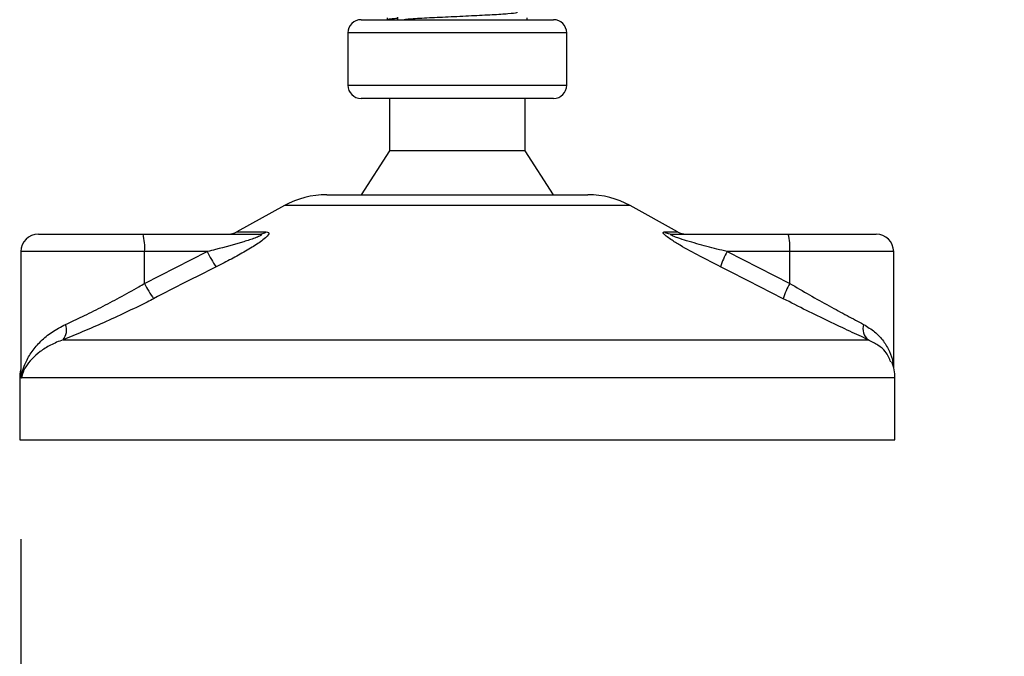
# Model space of a CAD drawing. Header units: millimetres. Extents: x 0 to 420, y 0 to 297.
# Tile 42 of 71: x 291 to 303, y 164 to 171. Entities that reach past the tile are written whole.
import ezdxf

# ---------------------------------------------------------------- set-up
doc = ezdxf.new("R2010")
doc.units = ezdxf.units.MM
doc.layers.add('QUOTE', color=174, linetype='Continuous')
doc.styles.add('SLDTEXTSTYLE3', font='TXT', dxfattribs={"width": 0.75})
doc.dimstyles.new('SLDDIMSTYLE1', dxfattribs={"dimtxt": 3, "dimasz": 3, "dimexe": 0, "dimexo": 0.0625, "dimgap": 0.75, "dimtad": 1, "dimdec": 0, "dimlfac": 9.583032, "dimrnd": 1e-09, "dimzin": 12, "dimdsep": 46, "dimtxsty": 'SLDTEXTSTYLE3', "dimsah": 1, "dimcen": 0.09, "dimadec": 0, "dimazin": 3, "dimtfac": 1, "dimtdec": 3, "dimtofl": 0, "dimtmove": 0, "dimatfit": 3, "dimfxl": 0, "dimfrac": 2, "dimtolj": 1, "dimtzin": 12, "dimarcsym": 0})

# ---------------------------------------------------------------- blocks, each defined once
blk = doc.blocks.new('_D_1')
at = {"layer": 'QUOTE'}
for p, q in [((291.064, 165.094), (291.064, 148.8)), ((317.152, 165.094), (317.152, 148.8)), ((291.064, 150.8), (317.152, 150.8))]:
    blk.add_line(p, q, dxfattribs=at)
for points in [[(291.064, 150.8), (294.064, 150.3), (294.064, 151.3)], [(317.152, 150.8), (314.152, 151.3), (314.152, 150.3)]]:
    blk.add_solid(points, dxfattribs=at)
at = {"layer": 'QUOTE', "insert": (300.783, 154.668), "char_height": 3, "attachment_point": 1, "style": 'SLDTEXTSTYLE3'}
blk.add_mtext('250', dxfattribs=at)

msp = doc.modelspace()

# ---------------------------------------------------------------- linework, layer by layer
at = {"color": 7, "linetype": 'Continuous', "lineweight": 25}
for p, q in [((295.1194, 171.289), (296.3668, 171.289)), ((295.4324, 171.3122), (295.4324, 171.289)), ((295.5526, 171.3209), (295.5526, 171.289)), ((296.3668, 171.289), (297.4151, 171.289)), ((297.102, 171.289), (297.102, 171.3122)), ((294.9629, 171.1325), (294.9629, 170.5064)), ((296.3803, 171.1325), (294.9629, 171.1325)), ((297.5716, 171.1325), (296.3803, 171.1325)), ((297.5716, 170.5064), (297.5716, 171.1325)), ((294.9629, 170.5064), (297.5716, 170.5064)), ((297.4151, 170.3498), (295.1194, 170.3498)), ((295.4585, 170.3498), (295.4585, 169.7237)), ((297.076, 169.7237), (297.076, 170.3498)), ((295.4585, 169.7237), (295.1194, 169.202)), ((297.076, 169.7237), (295.4585, 169.7237)), ((297.4151, 169.202), (297.076, 169.7237)), ((294.7108, 169.202), (296.4022, 169.202)), ((296.4022, 169.202), (297.8237, 169.202)), ((294.2052, 169.0713), (293.6404, 168.7585)), ((296.446, 169.0713), (294.2052, 169.0713)), ((298.3293, 169.0713), (296.446, 169.0713)), ((298.8941, 168.7585), (298.3293, 169.0713)), ((291.2729, 168.7324), (292.5203, 168.7324)), ((292.5203, 168.7324), (293.9014, 168.7324)), ((293.6404, 168.7585), (293.9891, 168.7585)), ((298.7371, 168.7585), (298.8941, 168.7585)), ((298.8321, 168.7324), (300.2132, 168.7324)), ((300.2132, 168.7324), (301.2616, 168.7324)), ((291.0642, 168.5237), (291.0642, 167.0938)), ((292.5384, 168.5237), (291.0642, 168.5237)), ((292.5384, 168.1445), (293.2867, 168.5237)), ((292.5384, 168.1445), (292.5384, 168.5237)), ((293.2867, 168.5237), (292.5384, 168.5237)), ((299.483, 168.5237), (300.2313, 168.1445)), ((300.2313, 168.5237), (299.483, 168.5237)), ((300.2313, 168.1445), (300.2313, 168.5237)), ((301.4703, 168.5237), (300.2313, 168.5237)), ((301.4703, 167.1385), (301.4703, 168.5237)), ((291.5667, 167.4726), (301.1644, 167.4726)), ((291.0497, 167.0162), (291.0497, 166.2801)), ((291.0693, 167.0162), (291.0497, 167.0162)), ((301.4848, 167.0162), (291.0693, 167.0162)), ((301.4848, 166.2801), (301.4848, 167.0162)), ((291.0497, 166.2801), (296.7196, 166.2801)), ((296.7196, 166.2801), (301.4848, 166.2801))]:
    msp.add_line(p, q, dxfattribs=at)
for centre, radius, start, end in [((295.1194, 171.1325), 0.1565, 90, 180), ((297.4151, 171.1325), 0.1565, 0, 90), ((295.1194, 170.5064), 0.1565, 180, 270), ((297.4151, 170.5064), 0.1565, 270, 0), ((294.7108, 168.1585), 1.0435, 90, 118.97971), ((297.8237, 168.1585), 1.0435, 61.02029, 90), ((291.2729, 168.5237), 0.2087, 90, 180), ((291.9231, 168.5755), 0.6175, 355.18945, 14.72175), ((293.5393, 168.9411), 0.2087, 270, 298.97971), ((293.9007, 168.8951), 0.1627, 270.25772, 302.92857), ((298.8324, 168.9196), 0.1872, 239.35943, 269.90333), ((298.9952, 168.9411), 0.2087, 241.02029, 270), ((299.616, 168.5755), 0.6175, 355.18945, 14.72175), ((301.2616, 168.5237), 0.2087, 0, 90), ((294.3387, 169.0027), 1.1559, 204.48322, 214.91599), ((300.3099, 168.0733), 0.9416, 151.4197, 163.47164), ((293.5372, 168.6129), 1.1031, 205.12367, 216.1625), ((300.9989, 167.7061), 0.884, 150.26469, 163.17457), ((291.4248, 167.5903), 0.1843, 320.3326, 20.61478), ((301.2734, 167.6036), 0.1704, 162.36927, 230.22023), ((300.963, 167.0162), 0.5218, 0, 21.63476), ((291.5714, 167.0162), 0.5218, 169.40991, 180)]:
    msp.add_arc(centre, radius, start, end, dxfattribs=at)
for points, knots in [([(295.5526, 171.3031), (295.5299, 171.3015), (295.4602, 171.2965), (295.4455, 171.292), (295.4356, 171.289)], [0, 0, 0, 0, 0.3254933, 1, 1, 1, 1]), ([(296.9766, 171.3775), (296.9789, 171.3755), (296.9857, 171.3694), (296.8842, 171.3578), (296.6936, 171.3456), (296.4377, 171.3335), (296.1583, 171.3197), (295.8969, 171.3082), (295.7157, 171.2975), (295.6544, 171.2911), (295.6347, 171.289)], [0, 0, 0, 0, 0.0730493, 0.2188608, 0.3608043, 0.5026057, 0.6484385, 0.7886663, 0.9324183, 1, 1, 1, 1]), ([(293.9014, 168.7324), (293.9076, 168.7322), (293.9175, 168.732), (293.9272, 168.7295), (293.9313, 168.7258), (293.9286, 168.7202), (293.9206, 168.714), (293.8991, 168.7018), (293.8342, 168.6756), (293.6598, 168.6202), (293.466, 168.5686), (293.3191, 168.5318), (293.2867, 168.5237)], [0, 0, 0, 0, 0.0326282, 0.0525244, 0.0758401, 0.1000535, 0.1224526, 0.1468975, 0.2362249, 0.4244765, 0.873292, 1, 1, 1, 1]), ([(293.9891, 168.7585), (293.9995, 168.7575), (294.0205, 168.7553), (294.0228, 168.736), (294.0006, 168.7046), (293.9376, 168.6501), (293.8186, 168.5718), (293.6599, 168.4804), (293.5137, 168.4031), (293.423, 168.3573), (293.3908, 168.3411)], [0, 0, 0, 0, 0.0715734, 0.1443473, 0.2083354, 0.3096596, 0.4923301, 0.6911888, 0.8905251, 1, 1, 1, 1]), ([(299.4072, 168.3411), (299.3247, 168.3827), (299.1601, 168.4655), (298.9582, 168.5765), (298.8239, 168.6593), (298.7584, 168.7066), (298.7258, 168.7372), (298.719, 168.7545), (298.7287, 168.7584), (298.7363, 168.7585), (298.7371, 168.7585)], [0, 0, 0, 0, 0.2791688, 0.5566156, 0.6991027, 0.7915598, 0.8614835, 0.9308082, 0.9932657, 1, 1, 1, 1]), ([(299.483, 168.5237), (299.403, 168.5438), (299.2421, 168.5844), (299.0444, 168.6386), (298.91, 168.6808), (298.8493, 168.7035), (298.8249, 168.7155), (298.815, 168.7221), (298.8113, 168.7266), (298.8136, 168.7306), (298.8209, 168.732), (298.8284, 168.7324), (298.8313, 168.7324), (298.8321, 168.7324)], [0, 0, 0, 0, 0.31263849, 0.62834094, 0.77232249, 0.85321015, 0.88959861, 0.90400401, 0.93049187, 0.94918752, 0.98217793, 0.99463503, 1, 1, 1, 1]), ([(293.3908, 168.3411), (293.267, 168.2788), (293.0183, 168.1537), (292.7708, 168.0261), (292.6466, 167.9619)], [0, 0, 0, 0, 0.4978543, 1, 1, 1, 1]), ([(300.1528, 167.9619), (300.0294, 168.0255), (299.7815, 168.1532), (299.5323, 168.2783), (299.4072, 168.3411)], [0, 0, 0, 0, 0.497852, 1, 1, 1, 1]), ([(291.5973, 167.6552), (291.663, 167.6855), (291.7962, 167.747), (292.0159, 167.8559), (292.2431, 167.9754), (292.418, 168.0734), (292.5159, 168.1312), (292.5384, 168.1445)], [0, 0, 0, 0, 0.2283053, 0.4634776, 0.6938128, 0.9297437, 1, 1, 1, 1]), ([(300.2313, 168.1445), (300.3101, 168.0983), (300.4697, 168.0047), (300.7008, 167.8759), (300.922, 167.7559), (301.0473, 167.6891), (301.111, 167.6552)], [0, 0, 0, 0, 0.2465936, 0.4996913, 0.7457356, 1, 1, 1, 1]), ([(292.6466, 167.9619), (292.6208, 167.9487), (292.5102, 167.8918), (292.3093, 167.7937), (292.0507, 167.6751), (291.7967, 167.5653), (291.6441, 167.5038), (291.5667, 167.4726)], [0, 0, 0, 0, 0.0699949, 0.2998887, 0.53536, 0.7642956, 1, 1, 1, 1]), ([(301.1644, 167.4726), (301.0939, 167.5053), (300.9503, 167.5718), (300.6986, 167.6906), (300.4298, 167.8207), (300.246, 167.9144), (300.1528, 167.9619)], [0, 0, 0, 0, 0.2463531, 0.5014676, 0.7472632, 1, 1, 1, 1]), ([(291.0693, 167.0162), (291.0694, 167.0167), (291.0775, 167.0787), (291.1084, 167.1862), (291.1922, 167.3335), (291.2974, 167.456), (291.4294, 167.5679), (291.5414, 167.6261), (291.5973, 167.6552)], [0, 0, 0, 0, 0.0022463, 0.2586377, 0.4477168, 0.6367116, 0.818473, 1, 1, 1, 1]), ([(301.111, 167.6552), (301.1574, 167.6265), (301.2514, 167.5683), (301.353, 167.457), (301.4233, 167.3338), (301.462, 167.232), (301.4617, 167.1713), (301.4617, 167.1563)], [0, 0, 0, 0, 0.2227209, 0.4517881, 0.6846122, 0.9219604, 1, 1, 1, 1]), ([(291.5667, 167.4726), (291.5154, 167.452), (291.4118, 167.4104), (291.2467, 167.3037), (291.1219, 167.1701), (291.0784, 167.0609), (291.0694, 167.0166), (291.0693, 167.0162)], [0, 0, 0, 0, 0.1804148, 0.3645009, 0.7419063, 0.9977849, 1, 1, 1, 1]), ([(301.4359, 167.2054), (301.4192, 167.2482), (301.3909, 167.3208), (301.2875, 167.4098), (301.2057, 167.4516), (301.1644, 167.4726)], [0, 0, 0, 0, 0.4154015, 0.7049893, 1, 1, 1, 1]), ([(291.0693, 167.0162), (291.0693, 167.0166), (291.0628, 167.0487), (291.0658, 167.0805), (291.0688, 167.1119)], [0, 0, 0, 0, 0.0118458, 1, 1, 1, 1]), ([(291.0711, 167.0938), (291.0685, 167.0685), (291.0659, 167.0427), (291.0693, 167.0167), (291.0693, 167.0162)], [0, 0, 0, 0, 0.9792912, 1, 1, 1, 1])]:
    msp.add_open_spline(points, degree=3, knots=knots, dxfattribs=at)

# ---------------------------------------------------------------- dimensions: what is measured, and where the dimension line sits
at = {"layer": 'QUOTE'}
dim = msp.add_linear_dim(base=(317.152, 150.8004), p1=(291.0642, 167.0944), p2=(317.152, 167.0944), dimstyle='SLDDIMSTYLE1', dxfattribs=at)
dim.commit()
dim.dimension.update_dxf_attribs({"geometry": '_D_1', "text_midpoint": (304.1081, 150.8004), "dimtype": 160})

doc.saveas('drawing.dxf')
